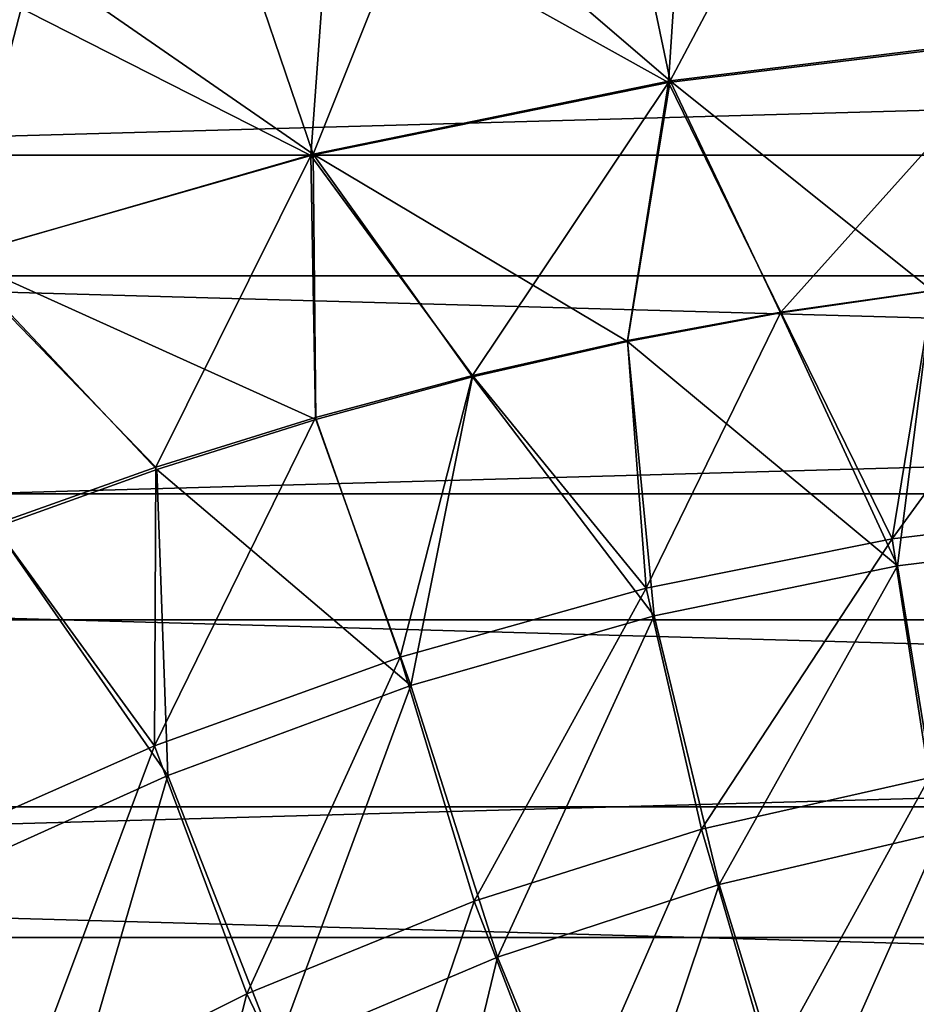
# Model space of a CAD drawing. Header units: millimetres. Extents: x -100 to 100, y -64 to 136.
# Tile 14 of 256: x -13.24 to -4.54, y -48.67 to -39.11. Entities that reach past the tile are written whole.
import ezdxf

# ---------------------------------------------------------------- set-up
doc = ezdxf.new("R2010")
doc.units = ezdxf.units.MM
doc.header["$LTSCALE"] = 159.143519
for name, color, linetype in [('397', 7, 'CONTINUOUS'), ('407', 7, 'CONTINUOUS'), ('505', 7, 'CONTINUOUS'), ('506', 7, 'CONTINUOUS'), ('511', 7, 'CONTINUOUS'), ('512', 7, 'CONTINUOUS')]:
    doc.layers.add(name, color=color, linetype=linetype)

msp = doc.modelspace()

# ---------------------------------------------------------------- linework, layer by layer
at = {"layer": '397', "color": 7, "linetype": 'CONTINUOUS', "true_color": 0xaaaaaa}
for points in [[(-61.7275, -41.5997, 45.7), (65.9704, -38.0167, 45.7), (-65.9704, -38.0167, 45.7), (-61.7275, -41.5997, 45.7)], [(61.7275, -41.5997, 45.7), (65.9704, -38.0167, 45.7), (-61.7275, -41.5997, 45.7), (61.7275, -41.5997, 45.7)], [(-57.2904, -44.9391, 45.7), (61.7275, -41.5997, 45.7), (-61.7275, -41.5997, 45.7), (-57.2904, -44.9391, 45.7)], [(57.2904, -44.9391, 45.7), (61.7275, -41.5997, 45.7), (-57.2904, -44.9391, 45.7), (57.2904, -44.9391, 45.7)], [(-52.673, -48.0245, 45.7), (57.2904, -44.9391, 45.7), (-57.2904, -44.9391, 45.7), (-52.673, -48.0245, 45.7)], [(52.673, -48.0245, 45.7), (57.2904, -44.9391, 45.7), (-52.673, -48.0245, 45.7), (52.673, -48.0245, 45.7)], [(-47.8899, -50.8462, 45.7), (52.673, -48.0245, 45.7), (-52.673, -48.0245, 45.7), (-47.8899, -50.8462, 45.7)], [(47.8899, -50.8462, 45.7), (52.673, -48.0245, 45.7), (-47.8899, -50.8462, 45.7), (47.8899, -50.8462, 45.7)]]:
    msp.add_3dface(points, dxfattribs=at)
at = {"layer": '407', "color": 7, "linetype": 'CONTINUOUS'}
for points in [[(-60.7904, -40.4285, 36.7), (-64.9687, -36.9002, 36.7), (60.7904, -40.4285, 36.7), (-60.7904, -40.4285, 36.7)], [(60.7904, -40.4285, 36.7), (-64.9687, -36.9002, 36.7), (64.9687, -36.9002, 36.7), (60.7904, -40.4285, 36.7)], [(-56.4204, -43.7172, 36.7), (-60.7904, -40.4285, 36.7), (56.4204, -43.7172, 36.7), (-56.4204, -43.7172, 36.7)], [(56.4204, -43.7172, 36.7), (-60.7904, -40.4285, 36.7), (60.7904, -40.4285, 36.7), (56.4204, -43.7172, 36.7)], [(-51.873, -46.7557, 36.7), (-56.4204, -43.7172, 36.7), (51.873, -46.7557, 36.7), (-51.873, -46.7557, 36.7)], [(51.873, -46.7557, 36.7), (-56.4204, -43.7172, 36.7), (56.4204, -43.7172, 36.7), (51.873, -46.7557, 36.7)], [(-47.1627, -49.5342, 36.7), (-51.873, -46.7557, 36.7), (47.1627, -49.5342, 36.7), (-47.1627, -49.5342, 36.7)], [(47.1627, -49.5342, 36.7), (-51.873, -46.7557, 36.7), (51.873, -46.7557, 36.7), (47.1627, -49.5342, 36.7)]]:
    msp.add_3dface(points, dxfattribs=at)
at = {"layer": '505', "color": 7, "linetype": 'CONTINUOUS', "true_color": 0xaaaaaa}
for points in [[(-5.8547, -41.9594, 105.4185), (-4.721, -44.4156, 105.4261), (-4.3803, -41.7459, 105.4544), (-5.8547, -41.9594, 105.4185)], [(-4.721, -44.4156, 105.4261), (-2.3605, -44.1248, 105.4704), (-4.3803, -41.7459, 105.4544), (-4.721, -44.4156, 105.4261)], [(-7.3415, -42.237, 105.3718), (-4.721, -44.4156, 105.4261), (-5.8547, -41.9594, 105.4185), (-7.3415, -42.237, 105.3718)], [(-8.8439, -42.581, 105.3139), (-7.0814, -44.9001, 105.3521), (-7.3415, -42.237, 105.3718), (-8.8439, -42.581, 105.3139)], [(-7.0814, -44.9001, 105.3521), (-4.721, -44.4156, 105.4261), (-7.3415, -42.237, 105.3718), (-7.0814, -44.9001, 105.3521)], [(-10.3652, -42.9945, 105.2444), (-9.4419, -45.5785, 105.2487), (-8.8439, -42.581, 105.3139), (-10.3652, -42.9945, 105.2444)], [(-9.4419, -45.5785, 105.2487), (-7.0814, -44.9001, 105.3521), (-8.8439, -42.581, 105.3139), (-9.4419, -45.5785, 105.2487)], [(-11.9085, -43.4809, 105.1626), (-9.4419, -45.5785, 105.2487), (-10.3652, -42.9945, 105.2444), (-11.9085, -43.4809, 105.1626)], [(-13.4779, -44.0446, 105.0679), (-11.8024, -46.4507, 105.1156), (-11.9085, -43.4809, 105.1626), (-13.4779, -44.0446, 105.0679)], [(-11.8024, -46.4507, 105.1156), (-9.4419, -45.5785, 105.2487), (-11.9085, -43.4809, 105.1626), (-11.8024, -46.4507, 105.1156)], [(-14.1629, -47.5168, 104.953), (-11.8024, -46.4507, 105.1156), (-13.4779, -44.0446, 105.0679), (-14.1629, -47.5168, 104.953)], [(-2.3605, -44.1248, 105.4704), (-4.721, -44.4156, 105.4261), (-4.3007, -47.0033, 105.3841), (-2.3605, -44.1248, 105.4704)], [(-4.721, -44.4156, 105.4261), (-7.0814, -44.9001, 105.3521), (-6.451, -47.5085, 105.3136), (-4.721, -44.4156, 105.4261)], [(-4.3007, -47.0033, 105.3841), (-4.721, -44.4156, 105.4261), (-6.451, -47.5085, 105.3136), (-4.3007, -47.0033, 105.3841)], [(-7.0814, -44.9001, 105.3521), (-9.4419, -45.5785, 105.2487), (-8.6013, -48.2159, 105.215), (-7.0814, -44.9001, 105.3521)], [(-6.451, -47.5085, 105.3136), (-7.0814, -44.9001, 105.3521), (-8.6013, -48.2159, 105.215), (-6.451, -47.5085, 105.3136)], [(-9.4419, -45.5785, 105.2487), (-11.8024, -46.4507, 105.1156), (-10.7516, -49.1253, 105.0882), (-9.4419, -45.5785, 105.2487)], [(-8.6013, -48.2159, 105.215), (-9.4419, -45.5785, 105.2487), (-10.7516, -49.1253, 105.0882), (-8.6013, -48.2159, 105.215)], [(-11.8024, -46.4507, 105.1156), (-14.1629, -47.5168, 104.953), (-12.902, -50.2369, 104.9332), (-11.8024, -46.4507, 105.1156)], [(-10.7516, -49.1253, 105.0882), (-11.8024, -46.4507, 105.1156), (-12.902, -50.2369, 104.9332), (-10.7516, -49.1253, 105.0882)], [(-4.3007, -47.0033, 105.3841), (-6.451, -47.5085, 105.3136), (-5.6615, -50.0744, 105.2493), (-4.3007, -47.0033, 105.3841)], [(-3.7744, -49.5717, 105.3139), (-4.3007, -47.0033, 105.3841), (-5.6615, -50.0744, 105.2493), (-3.7744, -49.5717, 105.3139)], [(-12.902, -50.2369, 104.9332), (-14.1629, -47.5168, 104.953), (-15.0523, -51.5505, 104.7501), (-12.902, -50.2369, 104.9332)], [(-6.451, -47.5085, 105.3136), (-8.6013, -48.2159, 105.215), (-7.5487, -50.7782, 105.1589), (-6.451, -47.5085, 105.3136)], [(-5.6615, -50.0744, 105.2493), (-6.451, -47.5085, 105.3136), (-7.5487, -50.7782, 105.1589), (-5.6615, -50.0744, 105.2493)], [(-8.6013, -48.2159, 105.215), (-10.7516, -49.1253, 105.0882), (-9.4359, -51.6832, 105.0426), (-8.6013, -48.2159, 105.215)], [(-7.5487, -50.7782, 105.1589), (-8.6013, -48.2159, 105.215), (-9.4359, -51.6832, 105.0426), (-7.5487, -50.7782, 105.1589)]]:
    msp.add_3dface(points, dxfattribs=at)
at = {"layer": '506', "color": 7, "linetype": 'CONTINUOUS', "true_color": 0xaaaaaa}
for points in [[(-5.5515, -37.1135, 105.4333), (-3.4632, -39.2806, 105.4733), (-3.6958, -36.9399, 105.4704), (-5.5515, -37.1135, 105.4333)], [(-7.4171, -37.3582, 105.3809), (-6.9264, -39.7082, 105.3933), (-5.5515, -37.1135, 105.4333), (-7.4171, -37.3582, 105.3809)], [(-6.9264, -39.7082, 105.3933), (-3.4632, -39.2806, 105.4733), (-5.5515, -37.1135, 105.4333), (-6.9264, -39.7082, 105.3933)], [(-9.2955, -37.6757, 105.313), (-6.9264, -39.7082, 105.3933), (-7.4171, -37.3582, 105.3809), (-9.2955, -37.6757, 105.313)], [(-11.19, -38.0683, 105.229), (-10.3895, -40.4209, 105.26), (-9.2955, -37.6757, 105.313), (-11.19, -38.0683, 105.229)], [(-10.3895, -40.4209, 105.26), (-6.9264, -39.7082, 105.3933), (-9.2955, -37.6757, 105.313), (-10.3895, -40.4209, 105.26)], [(-13.1049, -38.5388, 105.1282), (-10.3895, -40.4209, 105.26), (-11.19, -38.0683, 105.229), (-13.1049, -38.5388, 105.1282)], [(-15.0444, -39.091, 105.0101), (-13.8527, -41.4187, 105.0733), (-13.1049, -38.5388, 105.1282), (-15.0444, -39.091, 105.0101)], [(-13.8527, -41.4187, 105.0733), (-10.3895, -40.4209, 105.26), (-13.1049, -38.5388, 105.1282), (-13.8527, -41.4187, 105.0733)], [(-4.3803, -41.7459, 105.4544), (-3.4632, -39.2806, 105.4733), (-6.9264, -39.7082, 105.3933), (-4.3803, -41.7459, 105.4544)], [(-7.3415, -42.237, 105.3718), (-6.9264, -39.7082, 105.3933), (-10.3895, -40.4209, 105.26), (-7.3415, -42.237, 105.3718)], [(-7.3415, -42.237, 105.3718), (-5.8547, -41.9594, 105.4185), (-6.9264, -39.7082, 105.3933), (-7.3415, -42.237, 105.3718)], [(-5.8547, -41.9594, 105.4185), (-4.3803, -41.7459, 105.4544), (-6.9264, -39.7082, 105.3933), (-5.8547, -41.9594, 105.4185)], [(-10.3652, -42.9945, 105.2444), (-10.3895, -40.4209, 105.26), (-13.8527, -41.4187, 105.0733), (-10.3652, -42.9945, 105.2444)], [(-10.3652, -42.9945, 105.2444), (-8.8439, -42.581, 105.3139), (-10.3895, -40.4209, 105.26), (-10.3652, -42.9945, 105.2444)], [(-8.8439, -42.581, 105.3139), (-7.3415, -42.237, 105.3718), (-10.3895, -40.4209, 105.26), (-8.8439, -42.581, 105.3139)], [(-13.4779, -44.0446, 105.0679), (-11.9085, -43.4809, 105.1626), (-13.8527, -41.4187, 105.0733), (-13.4779, -44.0446, 105.0679)], [(-11.9085, -43.4809, 105.1626), (-10.3652, -42.9945, 105.2444), (-13.8527, -41.4187, 105.0733), (-11.9085, -43.4809, 105.1626)]]:
    msp.add_3dface(points, dxfattribs=at)
at = {"layer": '511', "color": 7, "linetype": 'CONTINUOUS', "true_color": 0xaaaaaa}
for points in [[(-6.7827, -37.3033, 98.6992), (-3.3804, -36.9566, 98.5495), (-3.4706, -39.2999, 98.5535), (-6.7827, -37.3033, 98.6992)], [(-10.23, -37.8914, 98.9531), (-6.7827, -37.3033, 98.6992), (-6.9413, -39.7249, 98.7141), (-10.23, -37.8914, 98.9531)], [(-6.9413, -39.7249, 98.7141), (-6.7827, -37.3033, 98.6992), (-3.4706, -39.2999, 98.5535), (-6.9413, -39.7249, 98.7141)], [(-13.7454, -38.7365, 99.3179), (-10.23, -37.8914, 98.9531), (-10.4119, -40.4334, 98.9818), (-13.7454, -38.7365, 99.3179)], [(-10.4119, -40.4334, 98.9818), (-10.23, -37.8914, 98.9531), (-6.9413, -39.7249, 98.7141), (-10.4119, -40.4334, 98.9818)], [(-13.8826, -41.4251, 99.3566), (-13.7454, -38.7365, 99.3179), (-10.4119, -40.4334, 98.9818), (-13.8826, -41.4251, 99.3566)], [(-6.9413, -39.7249, 98.7141), (-3.4706, -39.2999, 98.5535), (-5.8529, -41.9531, 98.6627), (-6.9413, -39.7249, 98.7141)], [(-5.8529, -41.9531, 98.6627), (-3.4706, -39.2999, 98.5535), (-4.3783, -41.7423, 98.591), (-5.8529, -41.9531, 98.6627)], [(-10.4119, -40.4334, 98.9818), (-6.9413, -39.7249, 98.7141), (-8.8447, -42.5676, 98.8715), (-10.4119, -40.4334, 98.9818)], [(-8.8447, -42.5676, 98.8715), (-6.9413, -39.7249, 98.7141), (-7.3406, -42.2274, 98.7559), (-8.8447, -42.5676, 98.8715)], [(-7.3406, -42.2274, 98.7559), (-6.9413, -39.7249, 98.7141), (-5.8529, -41.9531, 98.6627), (-7.3406, -42.2274, 98.7559)], [(-13.8826, -41.4251, 99.3566), (-10.4119, -40.4334, 98.9818), (-11.9162, -43.4588, 99.1743), (-13.8826, -41.4251, 99.3566)], [(-11.9162, -43.4588, 99.1743), (-10.4119, -40.4334, 98.9818), (-10.3688, -42.9769, 99.0105), (-11.9162, -43.4588, 99.1743)], [(-10.3688, -42.9769, 99.0105), (-10.4119, -40.4334, 98.9818), (-8.8447, -42.5676, 98.8715), (-10.3688, -42.9769, 99.0105)], [(-13.4911, -44.018, 99.3643), (-13.8826, -41.4251, 99.3566), (-11.9162, -43.4588, 99.1743), (-13.4911, -44.018, 99.3643)]]:
    msp.add_3dface(points, dxfattribs=at)
at = {"layer": '512', "color": 7, "linetype": 'CONTINUOUS', "true_color": 0xaaaaaa}
for points in [[(-4.3783, -41.7423, 98.591), (-2.9137, -41.593, 98.5403), (-4.7726, -44.1556, 98.6429), (-4.3783, -41.7423, 98.591)], [(-4.7726, -44.1556, 98.6429), (-2.9137, -41.593, 98.5403), (-2.3863, -43.8685, 98.5536), (-4.7726, -44.1556, 98.6429)], [(-5.8529, -41.9531, 98.6627), (-4.3783, -41.7423, 98.591), (-4.7726, -44.1556, 98.6429), (-5.8529, -41.9531, 98.6627)], [(-7.3406, -42.2274, 98.7559), (-5.8529, -41.9531, 98.6627), (-7.159, -44.6339, 98.7918), (-7.3406, -42.2274, 98.7559)], [(-7.159, -44.6339, 98.7918), (-5.8529, -41.9531, 98.6627), (-4.7726, -44.1556, 98.6429), (-7.159, -44.6339, 98.7918)], [(-8.8447, -42.5676, 98.8715), (-7.3406, -42.2274, 98.7559), (-7.159, -44.6339, 98.7918), (-8.8447, -42.5676, 98.8715)], [(-10.3688, -42.9769, 99.0105), (-8.8447, -42.5676, 98.8715), (-9.5453, -45.3037, 99.0001), (-10.3688, -42.9769, 99.0105)], [(-9.5453, -45.3037, 99.0001), (-8.8447, -42.5676, 98.8715), (-7.159, -44.6339, 98.7918), (-9.5453, -45.3037, 99.0001)], [(-11.9162, -43.4588, 99.1743), (-10.3688, -42.9769, 99.0105), (-11.9316, -46.1647, 99.268), (-11.9162, -43.4588, 99.1743)], [(-11.9316, -46.1647, 99.268), (-10.3688, -42.9769, 99.0105), (-9.5453, -45.3037, 99.0001), (-11.9316, -46.1647, 99.268)], [(-13.4911, -44.018, 99.3643), (-11.9162, -43.4588, 99.1743), (-11.9316, -46.1647, 99.268), (-13.4911, -44.018, 99.3643)], [(-4.7726, -44.1556, 98.6429), (-2.3863, -43.8685, 98.5536), (-4.4141, -46.4725, 98.7101), (-4.7726, -44.1556, 98.6429)], [(-14.3179, -47.2171, 99.5954), (-13.4911, -44.018, 99.3643), (-11.9316, -46.1647, 99.268), (-14.3179, -47.2171, 99.5954)], [(-7.159, -44.6339, 98.7918), (-4.7726, -44.1556, 98.6429), (-6.6211, -46.9723, 98.8533), (-7.159, -44.6339, 98.7918)], [(-6.6211, -46.9723, 98.8533), (-4.7726, -44.1556, 98.6429), (-4.4141, -46.4725, 98.7101), (-6.6211, -46.9723, 98.8533)], [(-9.5453, -45.3037, 99.0001), (-7.159, -44.6339, 98.7918), (-8.8282, -47.672, 99.0539), (-9.5453, -45.3037, 99.0001)], [(-8.8282, -47.672, 99.0539), (-7.159, -44.6339, 98.7918), (-6.6211, -46.9723, 98.8533), (-8.8282, -47.672, 99.0539)], [(-11.9316, -46.1647, 99.268), (-9.5453, -45.3037, 99.0001), (-11.0352, -48.5716, 99.3118), (-11.9316, -46.1647, 99.268)], [(-11.0352, -48.5716, 99.3118), (-9.5453, -45.3037, 99.0001), (-8.8282, -47.672, 99.0539), (-11.0352, -48.5716, 99.3118)], [(-14.3179, -47.2171, 99.5954), (-11.9316, -46.1647, 99.268), (-13.2422, -49.6712, 99.6269), (-14.3179, -47.2171, 99.5954)], [(-13.2422, -49.6712, 99.6269), (-11.9316, -46.1647, 99.268), (-11.0352, -48.5716, 99.3118), (-13.2422, -49.6712, 99.6269)], [(-6.6211, -46.9723, 98.8533), (-4.4141, -46.4725, 98.7101), (-5.954, -49.2774, 98.9559), (-6.6211, -46.9723, 98.8533)], [(-5.954, -49.2774, 98.9559), (-4.4141, -46.4725, 98.7101), (-3.9694, -48.7735, 98.8219), (-5.954, -49.2774, 98.9559)], [(-8.8282, -47.672, 99.0539), (-6.6211, -46.9723, 98.8533), (-7.9387, -49.9827, 99.1434), (-8.8282, -47.672, 99.0539)], [(-7.9387, -49.9827, 99.1434), (-6.6211, -46.9723, 98.8533), (-5.954, -49.2774, 98.9559), (-7.9387, -49.9827, 99.1434)], [(-11.0352, -48.5716, 99.3118), (-8.8282, -47.672, 99.0539), (-9.9234, -50.8896, 99.3846), (-11.0352, -48.5716, 99.3118)], [(-9.9234, -50.8896, 99.3846), (-8.8282, -47.672, 99.0539), (-7.9387, -49.9827, 99.1434), (-9.9234, -50.8896, 99.3846)], [(-13.2422, -49.6712, 99.6269), (-11.0352, -48.5716, 99.3118), (-11.9081, -51.998, 99.6793), (-13.2422, -49.6712, 99.6269)], [(-11.9081, -51.998, 99.6793), (-11.0352, -48.5716, 99.3118), (-9.9234, -50.8896, 99.3846), (-11.9081, -51.998, 99.6793)]]:
    msp.add_3dface(points, dxfattribs=at)

doc.saveas('drawing.dxf')
